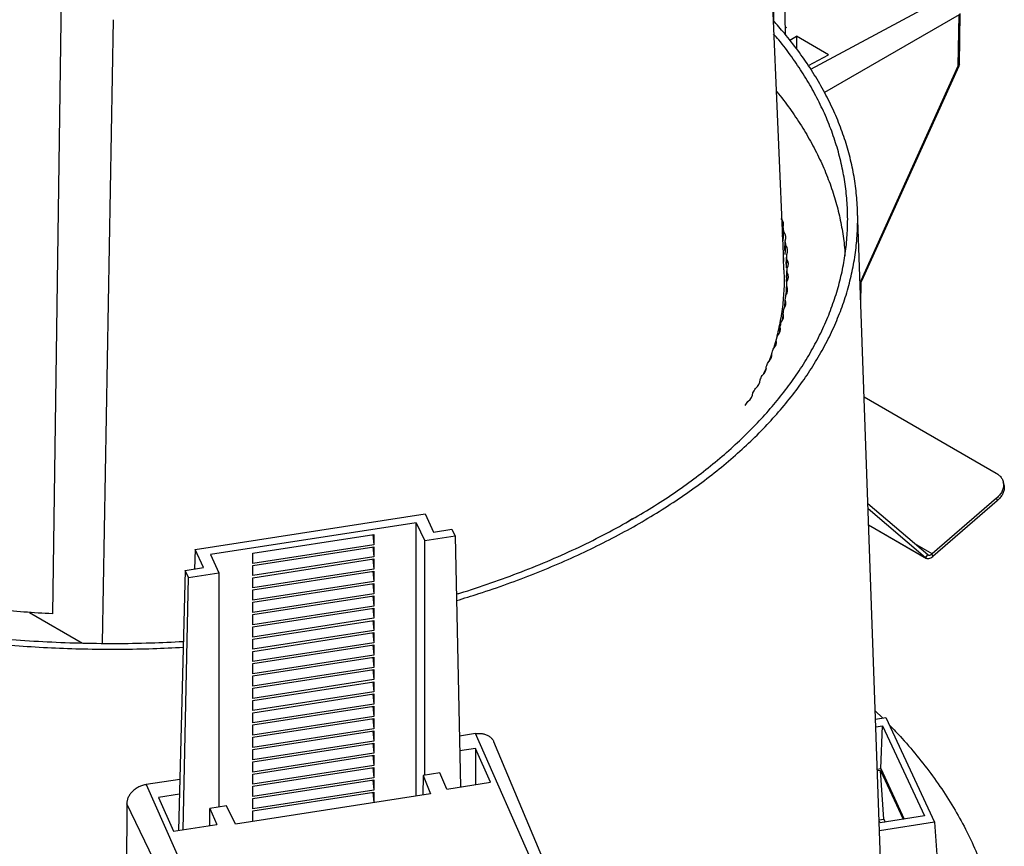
# Model space of a CAD drawing. Header units: millimetres. Extents: x 224 to 956, y 38 to 794.
# Tile 70 of 130: x 307 to 385, y 643 to 709. Entities that reach past the tile are written whole.
import ezdxf

# ---------------------------------------------------------------- set-up
doc = ezdxf.new("R2010")
doc.units = ezdxf.units.MM

msp = doc.modelspace()

# ---------------------------------------------------------------- linework, layer by layer
at = {"color": 179, "linetype": 'Continuous', "lineweight": 25}
for p, q in [((365.576, 738.689), (367.686, 689.73)), ((366.895, 723.635), (366.895, 708.938)), ((367.845, 707.844), (367.603, 724.043)), ((310.109, 714.787), (309.357, 661.594)), ((381.72, 705.476), (381.781, 709.536)), ((313.349, 659.246), (314.216, 709.04)), ((381.636, 705.36), (381.696, 709.42)), ((367.836, 708.462), (367.919, 708.415)), ((367.919, 708.415), (367.837, 708.369)), ((368.182, 707.415), (368.73, 707.71)), ((368.73, 707.71), (368.716, 706.736)), ((371.276, 706.24), (368.73, 707.71)), ((369.672, 705.379), (371.276, 706.24)), ((373.878, 688.202), (381.636, 705.36)), ((373.936, 688.198), (381.693, 705.357)), ((375.721, 633.487), (373.596, 693.804)), ((367.615, 691.69), (367.658, 692.452)), ((367.672, 691.381), (367.723, 692.094)), ((367.788, 690.61), (367.832, 691.371)), ((367.826, 690.3), (367.876, 691.013)), ((367.665, 690.032), (367.686, 689.73)), ((367.717, 689.053), (367.676, 690.032)), ((367.896, 689.53), (367.942, 690.288)), ((367.915, 689.217), (367.963, 689.929)), ((367.938, 688.444), (367.985, 689.203)), ((367.938, 688.122), (367.985, 688.844)), ((367.898, 687.077), (367.942, 687.759)), ((367.915, 687.36), (367.963, 688.118)), ((373.858, 686.364), (373.883, 687.99)), ((367.795, 686.076), (367.832, 686.675)), ((367.626, 685.073), (367.658, 685.595)), ((367.393, 684.088), (367.418, 684.519)), ((367.093, 683.083), (367.113, 683.448)), ((366.719, 682.336), (366.506, 681.728)), ((366.73, 682.132), (366.744, 682.384)), ((366.304, 681.211), (366.105, 680.754)), ((366.301, 681.136), (366.31, 681.328)), ((374.121, 678.918), (384.652, 672.838)), ((385.273, 671.922), (385.221, 672.13)), ((379.194, 666.319), (374.422, 670.37)), ((384.694, 670.835), (379.555, 666.388)), ((384.745, 670.626), (379.606, 666.18)), ((384.694, 670.835), (384.745, 670.626)), ((320.741, 666.746), (339.093, 669.585)), ((339.093, 669.585), (339.771, 668.125)), ((379.029, 666.07), (374.436, 669.969)), ((338.391, 668.868), (321.97, 666.327)), ((338.391, 668.868), (339.064, 667.418)), ((338.391, 647.045), (338.391, 668.868)), ((355.273, 668.963), (355.587, 669.178)), ((355.587, 669.178), (355.72, 669.237)), ((374.481, 668.694), (379.103, 666.026)), ((325.351, 666.442), (335.01, 667.936)), ((334.911, 667.921), (335.01, 667.12)), ((335.01, 667.936), (335.01, 667.12)), ((341.494, 667.794), (339.064, 667.418)), ((339.771, 668.125), (341.236, 668.351)), ((341.236, 668.351), (341.494, 667.794)), ((341.494, 667.794), (341.909, 647.776)), ((335.01, 667.12), (325.351, 665.626)), ((339.064, 648.713), (339.064, 667.418)), ((320.741, 666.746), (320.68, 665.172)), ((321.418, 665.286), (320.741, 666.746)), ((321.97, 666.327), (322.643, 664.878)), ((325.351, 665.462), (335.01, 666.956)), ((325.351, 665.626), (325.351, 666.442)), ((334.911, 666.941), (335.01, 666.14)), ((335.01, 666.956), (335.01, 666.14)), ((379.029, 666.07), (379.194, 666.319)), ((379.606, 666.18), (379.555, 666.388)), ((335.01, 666.14), (325.351, 664.646)), ((325.351, 664.482), (335.01, 665.977)), ((325.351, 664.646), (325.351, 665.462)), ((334.911, 665.961), (335.01, 665.16)), ((335.01, 665.977), (335.01, 665.16)), ((319.954, 665.059), (319.405, 644.296)), ((319.954, 665.059), (321.418, 665.286)), ((320.213, 664.502), (319.954, 665.059)), ((320.213, 664.502), (322.643, 664.878)), ((322.643, 664.878), (322.643, 646.173)), ((335.01, 665.16), (325.351, 663.666)), ((325.351, 663.503), (335.01, 664.997)), ((334.911, 664.981), (335.01, 664.18)), ((335.01, 664.997), (335.01, 664.18)), ((319.798, 644.356), (320.213, 664.502)), ((325.351, 663.666), (325.351, 664.482)), ((335.01, 664.18), (325.351, 662.686)), ((325.351, 662.523), (335.01, 664.017)), ((334.911, 664.002), (335.01, 663.2)), ((335.01, 664.017), (335.01, 663.2)), ((325.351, 662.686), (325.351, 663.503)), ((335.01, 663.2), (325.351, 661.706)), ((325.351, 661.543), (335.01, 663.037)), ((325.351, 661.706), (325.351, 662.523)), ((334.911, 663.022), (335.01, 662.221)), ((335.01, 663.037), (335.01, 662.221)), ((307.514, 661.713), (311.753, 659.266)), ((335.01, 662.221), (325.351, 660.726)), ((325.351, 660.563), (335.01, 662.057)), ((325.351, 660.726), (325.351, 661.543)), ((334.911, 662.042), (335.01, 661.241)), ((335.01, 662.057), (335.01, 661.241)), ((335.01, 661.241), (325.351, 659.747)), ((325.351, 659.583), (335.01, 661.077)), ((334.911, 661.062), (335.01, 660.261)), ((335.01, 661.077), (335.01, 660.261)), ((325.351, 659.747), (325.351, 660.563)), ((335.01, 660.261), (325.351, 658.767)), ((325.351, 658.603), (335.01, 660.098)), ((334.911, 660.082), (335.01, 659.281)), ((335.01, 660.098), (335.01, 659.281)), ((325.351, 658.767), (325.351, 659.583)), ((335.01, 659.281), (325.351, 657.787)), ((325.351, 657.624), (335.01, 659.118)), ((325.351, 657.787), (325.351, 658.603)), ((334.911, 659.102), (335.01, 658.301)), ((335.01, 659.118), (335.01, 658.301)), ((335.01, 658.301), (325.351, 656.807)), ((325.351, 656.644), (335.01, 658.138)), ((325.351, 656.807), (325.351, 657.624)), ((334.911, 658.122), (335.01, 657.321)), ((335.01, 658.138), (335.01, 657.321)), ((335.01, 657.321), (325.351, 655.827)), ((325.351, 655.664), (335.01, 657.158)), ((334.911, 657.143), (335.01, 656.341)), ((335.01, 657.158), (335.01, 656.341)), ((325.351, 655.827), (325.351, 656.644)), ((335.01, 656.341), (325.351, 654.847)), ((325.351, 654.684), (335.01, 656.178)), ((334.911, 656.163), (335.01, 655.362)), ((335.01, 656.178), (335.01, 655.362)), ((325.351, 654.847), (325.351, 655.664)), ((335.01, 655.362), (325.351, 653.867)), ((325.351, 653.704), (335.01, 655.198)), ((325.351, 653.867), (325.351, 654.684)), ((334.911, 655.183), (335.01, 654.382)), ((335.01, 655.198), (335.01, 654.382)), ((335.01, 654.382), (325.351, 652.888)), ((325.351, 652.724), (335.01, 654.218)), ((325.351, 652.888), (325.351, 653.704)), ((334.911, 654.203), (335.01, 653.402)), ((335.01, 654.218), (335.01, 653.402)), ((375.004, 653.845), (375.591, 653.285)), ((335.01, 653.402), (325.351, 651.908)), ((325.351, 651.744), (335.01, 653.239)), ((334.911, 653.223), (335.01, 652.422)), ((335.01, 653.239), (335.01, 652.422)), ((375.027, 653.198), (375.847, 653.325)), ((375.847, 653.325), (379.729, 644.96)), ((325.351, 651.908), (325.351, 652.724)), ((335.01, 652.422), (325.351, 650.928)), ((325.351, 650.765), (335.01, 652.259)), ((334.911, 652.243), (335.01, 651.442)), ((335.01, 652.259), (335.01, 651.442)), ((375.048, 652.579), (375.595, 652.664)), ((375.447, 649.249), (375.595, 652.664)), ((375.595, 652.664), (378.939, 645.46)), ((325.351, 650.928), (325.351, 651.744)), ((335.01, 651.442), (325.351, 649.948)), ((343.114, 652.031), (341.825, 651.832)), ((348.16, 640.604), (343.114, 652.031)), ((349.3, 640.111), (344.575, 651.375)), ((325.351, 649.785), (335.01, 651.279)), ((325.351, 649.948), (325.351, 650.765)), ((334.911, 651.264), (335.01, 650.462)), ((335.01, 651.279), (335.01, 650.462)), ((343.122, 650.843), (341.85, 650.646)), ((343.122, 650.843), (343.106, 647.962)), ((344.312, 648.148), (343.122, 650.843)), ((335.01, 650.462), (325.351, 648.968)), ((325.351, 648.805), (335.01, 650.299)), ((325.351, 648.968), (325.351, 649.785)), ((334.911, 650.284), (335.01, 649.482)), ((335.01, 650.299), (335.01, 649.482)), ((335.01, 649.482), (325.351, 647.988)), ((325.351, 647.825), (335.01, 649.319)), ((334.911, 649.304), (335.01, 648.503)), ((335.01, 649.319), (335.01, 648.503)), ((375.167, 649.206), (375.447, 649.249)), ((375.415, 649.095), (375.172, 649.058)), ((375.415, 649.095), (377.225, 645.195)), ((375.685, 645.211), (375.415, 649.095)), ((375.447, 649.249), (377.322, 645.21)), ((319.513, 648.38), (316.841, 647.967)), ((325.351, 647.988), (325.351, 648.805)), ((335.01, 648.503), (325.351, 647.008)), ((325.351, 646.845), (335.01, 648.339)), ((334.911, 648.324), (335.01, 647.523)), ((335.01, 648.339), (335.01, 647.523)), ((338.931, 648.693), (338.922, 647.127)), ((340.266, 648.899), (338.931, 648.693)), ((338.931, 648.693), (339.514, 647.218)), ((340.835, 647.61), (340.266, 648.899)), ((340.835, 647.61), (344.312, 648.148)), ((316.841, 647.967), (321.887, 636.54)), ((325.351, 647.008), (325.351, 647.825)), ((335.01, 647.523), (325.351, 646.029)), ((319.482, 647.186), (317.815, 646.929)), ((317.815, 646.929), (319.005, 644.234)), ((339.514, 647.218), (323.958, 644.812)), ((325.351, 645.865), (335.01, 647.359)), ((325.351, 646.029), (325.351, 646.845)), ((334.911, 647.344), (335.01, 646.543)), ((335.01, 647.359), (335.01, 646.543)), ((315.288, 646.437), (315.166, 624.696)), ((320.664, 635.335), (315.288, 646.437)), ((321.906, 644.682), (321.913, 646.06)), ((323.248, 646.267), (321.913, 646.06)), ((321.913, 646.06), (322.482, 644.771)), ((323.958, 644.812), (323.248, 646.267)), ((325.351, 645.049), (325.351, 645.865)), ((375.31, 645.153), (375.685, 645.211)), ((375.39, 644.911), (375.313, 645.077)), ((378.939, 645.46), (375.39, 644.911)), ((375.685, 645.211), (375.795, 644.973)), ((319.005, 644.234), (322.482, 644.771)), ((379.729, 644.96), (375.341, 644.281)), ((379.729, 644.96), (380.243, 638.257))]:
    msp.add_line(p, q, dxfattribs=at)
at = {"color": 8, "linetype": 'Continuous', "lineweight": 25}
for p, q in [((369.865, 705.089), (380.821, 710.972)), ((381.696, 709.42), (370.955, 703.22)), ((374.481, 668.696), (379.029, 666.07)), ((379.555, 666.388), (378.175, 667.185))]:
    msp.add_line(p, q, dxfattribs=at)
at = {"color": 179, "linetype": 'Continuous', "lineweight": 25}
for points, knots in [([(341.601, 662.66), (342.195, 662.84), (343.567, 663.256), (345.649, 663.977), (347.852, 664.809), (349.987, 665.698), (352.052, 666.641), (354.043, 667.635), (355.956, 668.679), (357.787, 669.771), (359.533, 670.909), (361.19, 672.09), (362.754, 673.313), (364.224, 674.574), (365.595, 675.871), (366.865, 677.203), (368.032, 678.565), (369.094, 679.956), (370.048, 681.372), (370.893, 682.812), (371.626, 684.272), (372.247, 685.749), (372.754, 687.24), (373.146, 688.743), (373.422, 690.254), (373.583, 691.772), (373.627, 693.291), (373.554, 694.81), (373.366, 696.326), (373.061, 697.836), (372.641, 699.337), (372.106, 700.825), (371.458, 702.298), (370.697, 703.753), (369.826, 705.187), (368.848, 706.59), (367.864, 707.858), (367.161, 708.642), (366.856, 708.983)], [0, 0, 0, 0, 0.021559, 0.049722, 0.077885, 0.106048, 0.13421, 0.162373, 0.190536, 0.218699, 0.246861, 0.275024, 0.303187, 0.331349, 0.359512, 0.387675, 0.415838, 0.444, 0.472163, 0.500326, 0.528489, 0.556651, 0.584814, 0.612977, 0.641139, 0.669302, 0.697465, 0.725628, 0.75379, 0.781953, 0.810116, 0.838279, 0.866441, 0.894604, 0.922767, 0.950929, 0.978673, 1, 1, 1, 1]), ([(355.623, 669.155), (356.224, 669.511), (357.425, 670.222), (359.121, 671.345), (360.736, 672.507), (362.26, 673.71), (363.682, 674.943), (365.002, 676.203), (366.219, 677.487), (367.338, 678.8), (368.365, 680.148), (369.295, 681.529), (370.123, 682.94), (370.843, 684.371), (371.454, 685.819), (371.95, 687.272), (372.334, 688.728), (372.608, 690.183), (372.772, 691.643), (372.827, 693.115), (372.771, 694.596), (372.6, 696.083), (372.317, 697.564), (371.921, 699.036), (371.417, 700.489), (370.807, 701.918), (370.094, 703.323), (369.279, 704.709), (368.349, 706.08), (367.557, 707.144), (367.037, 707.743), (366.903, 707.899)], [0, 0, 0, 0, 0.035543, 0.071085, 0.106628, 0.14217, 0.177713, 0.212621, 0.247529, 0.282437, 0.317344, 0.352887, 0.38843, 0.423972, 0.459515, 0.495057, 0.529965, 0.564873, 0.599781, 0.634689, 0.670231, 0.705774, 0.741317, 0.776859, 0.812402, 0.84731, 0.882217, 0.917125, 0.952033, 0.987576, 1, 1, 1, 1]), ([(381.68, 705.331), (381.68, 705.332), (381.683, 705.338), (381.692, 705.353), (381.704, 705.384), (381.717, 705.427), (381.718, 705.46), (381.718, 705.476)], [0, 0, 0, 0, 0.024815, 0.130328, 0.347512, 0.673597, 1, 1, 1, 1]), ([(367.099, 703.359), (367.12, 703.333), (367.515, 702.872), (368.197, 701.941), (369.132, 700.567), (369.956, 699.159), (370.675, 697.733), (371.283, 696.289), (371.778, 694.84), (372.163, 693.389), (372.428, 691.938), (372.568, 690.87), (372.587, 690.287), (372.59, 690.189)], [0, 0, 0, 0, 0.006222, 0.113175, 0.222073, 0.33097, 0.439868, 0.548765, 0.657662, 0.764616, 0.871569, 0.978522, 1, 1, 1, 1]), ([(254.945, 696.468), (254.87, 695.964), (254.721, 694.954), (254.644, 693.435), (254.675, 691.915), (254.825, 690.398), (255.091, 688.886), (255.472, 687.382), (255.968, 685.889), (256.578, 684.411), (257.301, 682.949), (258.135, 681.508), (259.079, 680.089), (260.13, 678.695), (261.288, 677.33), (262.548, 675.996), (263.91, 674.695), (265.37, 673.43), (266.926, 672.204), (268.574, 671.019), (270.311, 669.877), (272.135, 668.78), (274.04, 667.732), (276.024, 666.732), (278.082, 665.785), (280.211, 664.891), (282.407, 664.052), (284.665, 663.27), (286.98, 662.547), (289.349, 661.883), (291.766, 661.281), (294.227, 660.741), (296.727, 660.264), (299.261, 659.852), (301.824, 659.504), (304.411, 659.223), (307.004, 659.009), (309.599, 658.861), (312.188, 658.779), (314.781, 658.764), (317.319, 658.808), (318.986, 658.89), (319.792, 658.93)], [0, 0, 0, 0, 0.0250864, 0.0501728, 0.0752592, 0.1003456, 0.125432, 0.1505184, 0.1756048, 0.2006912, 0.2257776, 0.250864, 0.2759504, 0.3010368, 0.3261232, 0.3512096, 0.376296, 0.4013824, 0.4264688, 0.4515552, 0.4766416, 0.501728, 0.5268144, 0.5519008, 0.5769872, 0.6020736, 0.62716, 0.6522464, 0.6773328, 0.7024192, 0.7275056, 0.752592, 0.7776784, 0.8027648, 0.8278512, 0.8529376, 0.878024, 0.9027368, 0.9274497, 0.9521626, 0.9768754, 1, 1, 1, 1]), ([(255.462, 692.787), (255.484, 692.235), (255.529, 691.131), (255.774, 689.48), (256.149, 687.838), (256.665, 686.209), (257.317, 684.596), (258.106, 683.003), (259.028, 681.434), (260.082, 679.893), (261.265, 678.384), (262.575, 676.91), (264.007, 675.475), (265.56, 674.082), (267.228, 672.734), (269.009, 671.435), (270.898, 670.188), (272.89, 668.995), (274.98, 667.861), (277.164, 666.786), (279.436, 665.775), (281.792, 664.828), (284.224, 663.95), (286.728, 663.141), (289.298, 662.403), (291.927, 661.739), (294.609, 661.15), (297.337, 660.637), (300.106, 660.202), (302.908, 659.846), (305.738, 659.569), (308.587, 659.372), (311.449, 659.256), (314.318, 659.222), (317.107, 659.261), (318.932, 659.352), (319.804, 659.396)], [0, 0, 0, 0, 0.029485, 0.05897, 0.088455, 0.11794, 0.147424, 0.176909, 0.206394, 0.235879, 0.265364, 0.294849, 0.324334, 0.353819, 0.383304, 0.412789, 0.442273, 0.471758, 0.501243, 0.530728, 0.560213, 0.589698, 0.619183, 0.648668, 0.678153, 0.707638, 0.737122, 0.766607, 0.796092, 0.825577, 0.855062, 0.884547, 0.914032, 0.943517, 0.973002, 1, 1, 1, 1]), ([(367.706, 689.052), (367.715, 688.916), (367.757, 688.297), (367.714, 687.193), (367.576, 685.745), (367.299, 684.303), (367.06, 683.307), (366.88, 682.796), (366.866, 682.758)], [0, 0, 0, 0, 0.064632, 0.293965, 0.523298, 0.752632, 0.981965, 1, 1, 1, 1]), ([(373.883, 687.99), (373.885, 688.021), (373.89, 688.085), (373.92, 688.16), (373.936, 688.198)], [0, 0, 0, 0, 0.489583, 1, 1, 1, 1]), ([(384.652, 672.838), (384.739, 672.78), (384.914, 672.665), (385.099, 672.44), (385.219, 672.188), (385.262, 671.915), (385.23, 671.632), (385.122, 671.349), (384.947, 671.077), (384.778, 670.915), (384.694, 670.835)], [0, 0, 0, 0, 0.125, 0.25, 0.375, 0.5, 0.625, 0.750001, 0.874999, 1, 1, 1, 1]), ([(385.266, 671.921), (385.282, 671.849), (385.316, 671.688), (385.28, 671.423), (385.174, 671.142), (384.999, 670.869), (384.83, 670.707), (384.745, 670.626)], [0, 0, 0, 0, 0.16559, 0.374192, 0.582792, 0.791396, 1, 1, 1, 1]), ([(341.59, 663.176), (341.678, 663.201), (342.62, 663.474), (344.356, 664.063), (346.784, 664.945), (349.128, 665.901), (351.388, 666.921), (353.566, 668.001), (354.937, 668.77), (355.623, 669.155)], [0, 0, 0, 0, 0.01687, 0.180725, 0.34458, 0.508435, 0.67229, 0.836145, 1, 1, 1, 1]), ([(379.194, 666.319), (379.217, 666.305), (379.264, 666.275), (379.356, 666.278), (379.455, 666.312), (379.521, 666.363), (379.555, 666.388)], [0, 0, 0, 0, 0.250003, 0.500003, 0.749999, 1, 1, 1, 1]), ([(309.357, 661.594), (308.599, 661.639), (307.083, 661.729), (304.825, 661.936), (302.583, 662.195), (300.363, 662.511), (298.168, 662.881), (296.004, 663.306), (293.872, 663.785), (291.78, 664.316), (289.725, 664.896), (288.395, 665.325), (287.729, 665.54)], [0, 0, 0, 0, 0.1, 0.2, 0.3, 0.4, 0.5, 0.6, 0.7, 0.8, 0.9, 1, 1, 1, 1]), ([(379.029, 666.07), (379.067, 666.047), (379.141, 666), (379.287, 666.003), (379.447, 666.058), (379.553, 666.139), (379.606, 666.18)], [0, 0, 0, 0, 0.250003, 0.500005, 0.749998, 1, 1, 1, 1]), ([(376.122, 652.732), (376.466, 652.375), (377.308, 651.503), (378.512, 650.074), (379.758, 648.444), (380.882, 646.773), (381.884, 645.066), (382.756, 643.334), (383.495, 641.582), (384.095, 639.824), (384.56, 638.062), (384.891, 636.302), (385.09, 634.534), (385.156, 632.753), (385.088, 630.961), (384.882, 629.162), (384.539, 627.37), (384.06, 625.588), (383.45, 623.83), (382.712, 622.1), (381.85, 620.401), (380.862, 618.724), (379.743, 617.064), (378.492, 615.423), (377.109, 613.806), (375.604, 612.226), (373.981, 610.686), (372.251, 609.197), (370.423, 607.762), (368.499, 606.383), (366.48, 605.049), (365.052, 604.204), (364.338, 603.781)], [0, 0, 0, 0, 0.023074, 0.056447, 0.089821, 0.123801, 0.157781, 0.191761, 0.225741, 0.259721, 0.293094, 0.326467, 0.35984, 0.393214, 0.427194, 0.461174, 0.495154, 0.529134, 0.563114, 0.596487, 0.62986, 0.663234, 0.696607, 0.730587, 0.764567, 0.798547, 0.832527, 0.866507, 0.89988, 0.933253, 0.966627, 1, 1, 1, 1]), ([(343.114, 652.031), (343.215, 652.042), (343.417, 652.064), (343.709, 652.032), (343.977, 651.954), (344.212, 651.829), (344.401, 651.661), (344.522, 651.505), (344.559, 651.4), (344.568, 651.372)], [0, 0, 0, 0, 0.157192, 0.314384, 0.471575, 0.628765, 0.785958, 0.943148, 1, 1, 1, 1]), ([(322.789, 592.088), (321.947, 592.031), (320.089, 591.905), (317.2, 591.803), (314.115, 591.763), (311.011, 591.803), (307.894, 591.922), (304.79, 592.12), (301.703, 592.396), (298.659, 592.748), (295.662, 593.175), (292.718, 593.672), (289.814, 594.242), (286.937, 594.888), (284.096, 595.611), (281.295, 596.409), (278.558, 597.278), (275.89, 598.215), (273.311, 599.213), (270.825, 600.269), (268.434, 601.379), (266.129, 602.547), (263.9, 603.78), (261.753, 605.075), (259.695, 606.431), (257.742, 607.838), (255.898, 609.294), (254.177, 610.786), (252.58, 612.31), (251.108, 613.864), (249.753, 615.453), (248.51, 617.084), (247.386, 618.754), (246.383, 620.462), (245.512, 622.194), (244.773, 623.946), (244.172, 625.704), (243.707, 627.465), (243.377, 629.226), (243.178, 630.993), (243.111, 632.775), (243.18, 634.567), (243.385, 636.366), (243.728, 638.158), (244.207, 639.94), (244.817, 641.697), (245.556, 643.427), (246.415, 645.128), (247.415, 646.801), (248.137, 647.923), (248.56, 648.478), (248.571, 648.492)], [0, 0, 0, 0, 0.017173, 0.037872, 0.058571, 0.079647, 0.100723, 0.121798, 0.142874, 0.16395, 0.184649, 0.205349, 0.226048, 0.246747, 0.267823, 0.288899, 0.309975, 0.33105, 0.352126, 0.372825, 0.393525, 0.414224, 0.434924, 0.455999, 0.477075, 0.498151, 0.519226, 0.540302, 0.561001, 0.581701, 0.6024, 0.6231, 0.644175, 0.665251, 0.686327, 0.707402, 0.728478, 0.749177, 0.769877, 0.790576, 0.811276, 0.832351, 0.853427, 0.874503, 0.895578, 0.916654, 0.937353, 0.958053, 0.978752, 0.999452, 1, 1, 1, 1]), ([(316.841, 647.967), (316.739, 647.947), (316.537, 647.906), (316.245, 647.784), (315.975, 647.623), (315.739, 647.425), (315.544, 647.198), (315.4, 646.951), (315.307, 646.693), (315.294, 646.523), (315.288, 646.437)], [0, 0, 0, 0, 0.125, 0.250001, 0.375001, 0.5, 0.625002, 0.75, 0.875, 1, 1, 1, 1])]:
    msp.add_open_spline(points, degree=3, knots=knots, dxfattribs=at)
at = {"color": 8, "linetype": 'Continuous', "lineweight": 25}
for points, knots in [([(381.719, 705.476), (381.715, 705.455), (381.708, 705.412), (381.66, 705.378), (381.636, 705.36)], [0, 0, 0, 0, 0.488682, 1, 1, 1, 1]), ([(381.636, 705.36), (381.656, 705.356), (381.687, 705.349), (381.688, 705.357), (381.688, 705.36)], [0, 0, 0, 0, 0.640068, 1, 1, 1, 1]), ([(373.798, 687.874), (373.821, 687.891), (373.857, 687.916), (373.879, 687.958), (373.881, 687.979), (373.882, 687.99)], [0, 0, 0, 0, 0.493207, 0.758244, 1, 1, 1, 1]), ([(373.878, 688.202), (373.855, 688.145), (373.815, 688.046), (373.807, 687.953), (373.804, 687.913)], [0, 0, 0, 0, 0.5685974, 1, 1, 1, 1]), ([(373.935, 688.199), (373.935, 688.198), (373.936, 688.195), (373.923, 688.192), (373.896, 688.198), (373.878, 688.202)], [0, 0, 0, 0, 0.0557374, 0.3858856, 1, 1, 1, 1])]:
    msp.add_open_spline(points, degree=3, knots=knots, dxfattribs=at)
at = {"color": 179, "linetype": 'Continuous', "lineweight": 25}
for points in [[(367.658, 692.452), (367.742, 692.695), (367.688, 692.948), (367.505, 693.172)], [(367.723, 692.094), (367.702, 692.217), (367.681, 692.329), (367.658, 692.452)], [(367.832, 691.371), (367.931, 691.613), (367.893, 691.866), (367.723, 692.094)], [(367.876, 691.013), (367.862, 691.136), (367.848, 691.248), (367.832, 691.371)], [(367.942, 690.288), (368.055, 690.527), (368.032, 690.781), (367.876, 691.013)], [(367.963, 689.929), (367.957, 690.052), (367.95, 690.165), (367.942, 690.288)], [(367.985, 689.203), (368.113, 689.44), (368.105, 689.695), (367.963, 689.929)], [(367.985, 688.844), (367.987, 688.967), (367.987, 689.08), (367.985, 689.203)], [(367.963, 688.118), (368.105, 688.352), (368.113, 688.607), (367.985, 688.844)], [(367.876, 687.034), (368.032, 687.265), (368.055, 687.519), (367.942, 687.759)], [(367.942, 687.759), (367.95, 687.882), (367.957, 687.995), (367.963, 688.118)], [(367.723, 685.953), (367.893, 686.181), (367.931, 686.434), (367.832, 686.675)], [(367.832, 686.675), (367.848, 686.799), (367.862, 686.911), (367.876, 687.034)], [(367.658, 685.595), (367.681, 685.718), (367.702, 685.83), (367.723, 685.953)], [(367.505, 684.875), (367.688, 685.099), (367.742, 685.352), (367.658, 685.595)], [(367.221, 683.802), (367.418, 684.023), (367.487, 684.274), (367.418, 684.519)], [(367.418, 684.519), (367.449, 684.641), (367.476, 684.753), (367.505, 684.875)], [(367.113, 683.448), (367.151, 683.569), (367.185, 683.681), (367.221, 683.802)], [(366.744, 682.384), (366.789, 682.505), (366.83, 682.615), (366.873, 682.736)], [(366.873, 682.736), (367.084, 682.952), (367.168, 683.202), (367.113, 683.448)], [(366.461, 681.677), (366.684, 681.889), (366.783, 682.137), (366.744, 682.384)], [(365.985, 680.627), (366.221, 680.835), (366.335, 681.08), (366.31, 681.328)], [(366.31, 681.328), (366.363, 681.448), (366.411, 681.557), (366.461, 681.677)], [(365.813, 680.282), (365.873, 680.4), (365.927, 680.509), (365.985, 680.627)], [(365.253, 679.246), (365.321, 679.363), (365.381, 679.47), (365.446, 679.588)], [(365.446, 679.588), (365.694, 679.79), (365.823, 680.034), (365.813, 680.282)], [(364.844, 678.56), (365.105, 678.757), (365.248, 678.998), (365.253, 679.246)], [(364.631, 678.222), (364.705, 678.337), (364.772, 678.444), (364.844, 678.56)]]:
    msp.add_open_spline(points, degree=3, dxfattribs=at)

doc.saveas('drawing.dxf')
